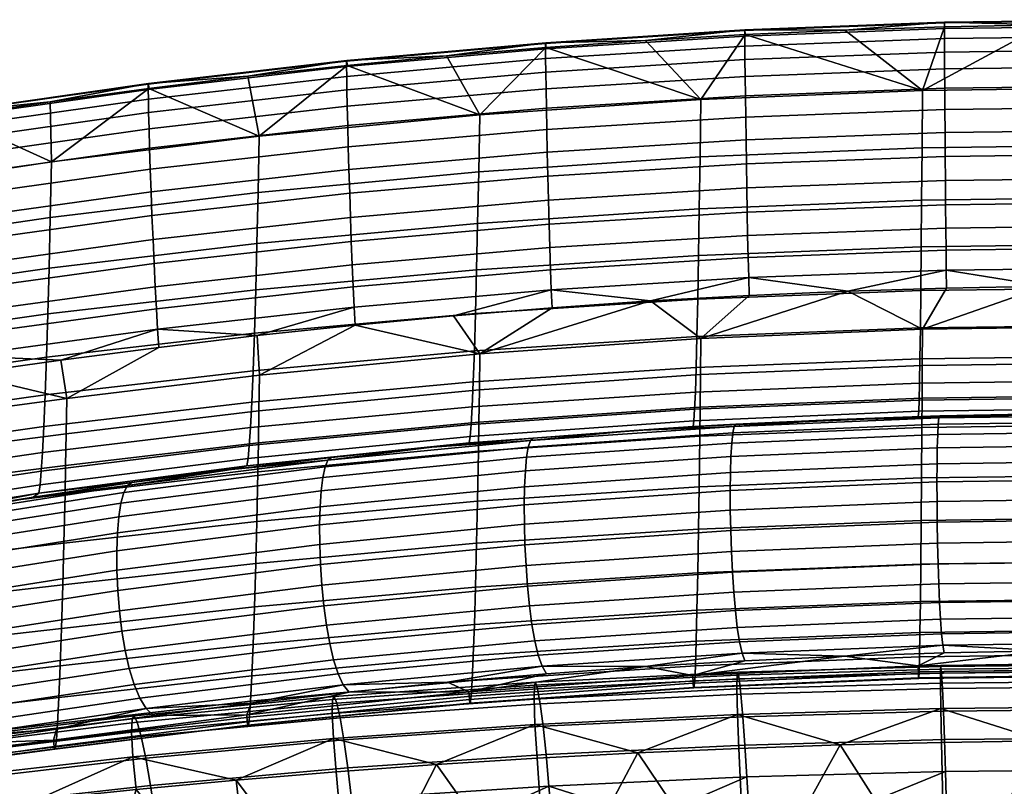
# Model space of a CAD drawing. Header units: millimetres. Extents: x -260 to 260, y -292 to 272.
# Tile 45 of 61: x -143 to -18, y 175 to 272. Entities that reach past the tile are written whole.
import ezdxf

# ---------------------------------------------------------------- set-up
doc = ezdxf.new("R2010")
doc.units = ezdxf.units.MM
for name, color, linetype in [('operadlo', 7, 'Continuous'), ('podnoz', 7, 'Continuous'), ('sedak', 7, 'Continuous')]:
    doc.layers.add(name, color=color, linetype=linetype)

msp = doc.modelspace()

# ---------------------------------------------------------------- meshes
at = {"layer": 'operadlo'}
mesh = msp.add_polyface(dxfattribs=at)
corners = [(-25.33, 271.68, 792.62), (0, 272, 792.55), (0, 272.1, 790.45), (-25.32, 271.77, 790.51), (-25.33, 270.97, 794.42), (0, 271.29, 794.36), (-25.32, 269.71, 795.92), (0, 270.03, 795.85), (-25.32, 267.99, 797.08), (0, 268.31, 797.01), (-25.31, 265.87, 797.9), (0, 266.18, 797.82), (-25.29, 263.41, 798.36), (0, 263.73, 798.28), (-25.27, 260.7, 798.44), (0, 261.01, 798.36), (-25.25, 257.79, 798.12), (0, 258.1, 798.05), (-25.23, 254.77, 797.4), (0, 255.08, 797.33), (-25.2, 251.7, 796.26), (0, 252.01, 796.18), (-25.18, 248.65, 794.68), (0, 248.96, 794.6), (-50.64, 270.71, 792.8), (-50.62, 270.8, 790.68), (-50.64, 270, 794.62), (-50.63, 268.76, 796.12), (-50.62, 267.04, 797.29), (-50.59, 264.92, 798.12), (-50.56, 262.47, 798.58), (-50.53, 259.76, 798.66), (-50.49, 256.86, 798.36), (-50.44, 253.84, 797.64), (-50.39, 250.77, 796.49), (-50.33, 247.72, 794.91), (-12.66, 271.43, 788.08), (-25.31, 271.19, 788.12), (0, 271.51, 788.06), (-37.96, 270.78, 788.19), (-50.6, 270.21, 788.28), (-28.17, 255.84, 743.5), (-56.31, 254.71, 743.97), (-56.22, 261.98, 766.27), (-28.12, 263.14, 765.94), (-28.22, 249.23, 720.84), (-56.41, 248.13, 721.45), (0, 256.22, 743.34), (0, 263.52, 765.83), (0, 249.6, 720.64)]
mesh.append_faces([[corners[k] for k in face] for face in [(0, 1, 2, 3), (4, 5, 1, 0), (6, 7, 5, 4), (8, 9, 7, 6), (10, 11, 9, 8), (12, 13, 11, 10), (14, 15, 13, 12), (16, 17, 15, 14), (18, 19, 17, 16), (20, 21, 19, 18), (22, 23, 21, 20), (24, 0, 3, 25), (26, 4, 0, 24), (27, 6, 4, 26), (28, 8, 6, 27), (29, 10, 8, 28), (30, 12, 10, 29), (31, 14, 12, 30), (32, 16, 14, 31), (33, 18, 16, 32), (34, 20, 18, 33), (35, 22, 20, 34), (3, 36, 37, 37), (2, 38, 36, 36), (3, 37, 39, 39), (25, 39, 40, 40), (3, 2, 36, 36), (25, 3, 39, 39), (41, 42, 43, 44), (45, 46, 42, 41), (47, 41, 44, 48), (49, 45, 41, 47), (39, 44, 40, 40), (44, 43, 40, 40), (44, 39, 37, 37), (44, 36, 48, 48), (38, 48, 36, 36), (37, 36, 44, 44)]])
mesh = msp.add_polyface(dxfattribs=at)
corners = [(-56.25, 227.12, 764.28), (-56.2, 231.71, 774.15), (-84.23, 229.77, 774.67), (-84.29, 225.21, 764.9), (-56.29, 223, 754.31), (-84.35, 221.11, 755.04), (-56.33, 219.3, 744.27), (-84.41, 217.43, 745.09), (-50.09, 237.15, 783.85), (-62.6, 236.45, 784), (-37.57, 237.7, 783.73), (-75.91, 269.1, 793.11), (-50.64, 270.71, 792.8), (-50.62, 270.8, 790.68), (-75.89, 269.18, 790.97), (-75.92, 268.4, 794.94), (-50.64, 270, 794.62), (-75.91, 267.16, 796.45), (-50.63, 268.76, 796.12), (-75.88, 265.45, 797.64), (-50.62, 267.04, 797.29), (-75.85, 263.34, 798.47), (-50.59, 264.92, 798.12), (-75.81, 260.9, 798.94), (-50.56, 262.47, 798.58), (-75.75, 258.19, 799.03), (-50.53, 259.76, 798.66), (-75.69, 255.3, 798.73), (-50.49, 256.86, 798.36), (-75.62, 252.29, 798.01), (-50.44, 253.84, 797.64), (-75.54, 249.22, 796.86), (-50.39, 250.77, 796.49), (-75.46, 246.17, 795.28), (-50.33, 247.72, 794.91), (-75.38, 243.22, 793.23), (-50.28, 244.77, 792.87), (-75.28, 240.42, 790.71), (-50.22, 241.97, 790.35), (-75.19, 237.85, 787.7), (-50.15, 239.41, 787.35), (-50.6, 270.21, 788.28), (-63.24, 269.48, 788.41), (-75.09, 235.58, 784.18), (-51.99, 220.56, 502.96), (-64.66, 220.03, 506.76), (-51.77, 220.83, 505.59), (-56.31, 254.71, 743.97), (-84.39, 252.83, 744.75), (-84.26, 260.04, 766.83), (-56.22, 261.98, 766.27), (-56.41, 248.13, 721.45), (-84.52, 246.29, 722.46), (-56.5, 242.23, 698.74), (-84.65, 240.42, 699.98), (-56.61, 236.69, 674.21), (-84.79, 234.88, 675.69), (-56.71, 231.95, 649.51), (-84.93, 230.14, 651.25), (-56.81, 228.02, 624.67), (-85.07, 226.19, 626.66), (-56.91, 224.9, 599.71), (-85.21, 223.03, 601.96), (-57.01, 222.73, 576.35), (-85.35, 220.81, 578.84), (-57.11, 221.28, 552.94), (-85.48, 219.29, 555.65), (-75.86, 268.59, 788.56), (-57.2, 220.54, 529.49)]
mesh.append_faces([[corners[k] for k in face] for face in [(0, 1, 2, 3), (4, 0, 3, 5), (6, 4, 5, 7), (1, 8, 9, 9), (1, 10, 8, 8), (11, 12, 13, 14), (15, 16, 12, 11), (17, 18, 16, 15), (19, 20, 18, 17), (21, 22, 20, 19), (23, 24, 22, 21), (25, 26, 24, 23), (27, 28, 26, 25), (29, 30, 28, 27), (31, 32, 30, 29), (33, 34, 32, 31), (35, 36, 34, 33), (37, 38, 36, 35), (39, 40, 38, 37), (13, 41, 42, 42), (42, 14, 13, 13), (9, 8, 40, 40), (9, 40, 39, 39), (39, 43, 9, 9), (44, 45, 46, 46), (47, 48, 49, 50), (51, 52, 48, 47), (53, 54, 52, 51), (55, 56, 54, 53), (57, 58, 56, 55), (59, 60, 58, 57), (61, 62, 60, 59), (63, 64, 62, 61), (65, 66, 64, 63), (50, 42, 41, 41), (67, 42, 50, 50), (45, 68, 46, 46)]])
mesh = msp.add_polyface(dxfattribs=at)
corners = [(-84.29, 225.21, 764.9), (-84.23, 229.77, 774.67), (-112.18, 227.06, 775.4), (-112.25, 222.53, 765.76), (-84.35, 221.11, 755.04), (-112.32, 218.47, 756.04), (-62.6, 236.45, 784), (-75.09, 235.58, 784.18), (-87.58, 234.57, 784.4), (-56.2, 231.71, 774.15), (-100.05, 233.39, 784.65), (-101.14, 266.84, 793.52), (-75.91, 269.1, 793.11), (-75.89, 269.18, 790.97), (-101.11, 266.92, 791.37), (-101.14, 266.15, 795.37), (-75.92, 268.4, 794.94), (-101.13, 264.92, 796.9), (-75.91, 267.16, 796.45), (-101.1, 263.22, 798.1), (-75.88, 265.45, 797.64), (-101.06, 261.12, 798.94), (-75.85, 263.34, 798.47), (-101, 258.69, 799.42), (-75.81, 260.9, 798.94), (-100.93, 255.99, 799.52), (-75.75, 258.19, 799.03), (-100.85, 253.11, 799.22), (-75.69, 255.3, 798.73), (-100.75, 250.1, 798.51), (-75.62, 252.29, 798.01), (-100.65, 247.04, 797.37), (-75.54, 249.22, 796.86), (-100.54, 244, 795.78), (-75.46, 246.17, 795.28), (-100.43, 241.04, 793.73), (-75.38, 243.22, 793.23), (-100.3, 238.24, 791.2), (-75.28, 240.42, 790.71), (-100.18, 235.67, 788.18), (-75.19, 237.85, 787.7), (-75.86, 268.59, 788.56), (-88.47, 267.53, 788.73), (-101.07, 266.31, 788.94), (-63.24, 269.48, 788.41), (-84.39, 252.83, 744.75), (-112.36, 250.2, 745.84), (-112.21, 257.34, 767.61), (-84.26, 260.04, 766.83), (-84.52, 246.29, 722.46), (-112.51, 243.72, 723.86), (-84.65, 240.42, 699.98), (-112.67, 237.88, 701.71), (-84.79, 234.88, 675.69), (-112.83, 232.36, 677.77), (-84.93, 230.14, 651.25), (-112.99, 227.61, 653.68), (-85.07, 226.19, 626.66), (-113.16, 223.63, 629.45), (-85.21, 223.03, 601.96), (-113.32, 220.42, 605.1), (-85.35, 220.81, 578.84), (-113.48, 218.13, 582.3), (-56.22, 261.98, 766.27)]
mesh.append_faces([[corners[k] for k in face] for face in [(0, 1, 2, 3), (4, 0, 3, 5), (1, 6, 7, 7), (1, 7, 8, 8), (9, 6, 1, 1), (10, 1, 8, 8), (11, 12, 13, 14), (15, 16, 12, 11), (17, 18, 16, 15), (19, 20, 18, 17), (21, 22, 20, 19), (23, 24, 22, 21), (25, 26, 24, 23), (27, 28, 26, 25), (29, 30, 28, 27), (31, 32, 30, 29), (33, 34, 32, 31), (35, 36, 34, 33), (37, 38, 36, 35), (39, 40, 38, 37), (13, 41, 42, 42), (14, 42, 43, 43), (13, 44, 41, 41), (14, 13, 42, 42), (40, 39, 10, 8), (40, 8, 7, 7), (45, 46, 47, 48), (49, 50, 46, 45), (51, 52, 50, 49), (53, 54, 52, 51), (55, 56, 54, 53), (57, 58, 56, 55), (59, 60, 58, 57), (61, 62, 60, 59), (41, 48, 42, 42), (63, 48, 41, 41), (43, 42, 48, 48)]])
mesh = msp.add_polyface(dxfattribs=at)
corners = [(-112.25, 222.53, 765.76), (-112.18, 227.06, 775.4), (-136.62, 224.08, 776.2), (-136.69, 219.61, 766.72), (-112.32, 218.47, 756.04), (-136.77, 215.6, 757.15), (-112.39, 214.81, 746.24), (-136.84, 211.98, 747.51), (-112.5, 232.06, 784.94), (-124.94, 230.57, 785.25), (-84.23, 229.77, 774.67), (-100.05, 233.39, 784.65), (-126.29, 263.93, 794.05), (-101.14, 266.84, 793.52), (-101.11, 266.92, 791.37), (-126.26, 264, 791.88), (-126.3, 263.25, 795.91), (-101.14, 266.15, 795.37), (-126.28, 262.03, 797.46), (-101.13, 264.92, 796.9), (-126.25, 260.34, 798.67), (-101.1, 263.22, 798.1), (-126.19, 258.25, 799.53), (-101.06, 261.12, 798.94), (-126.12, 255.83, 800.02), (-101, 258.69, 799.42), (-126.03, 253.15, 800.13), (-100.93, 255.99, 799.52), (-125.93, 250.28, 799.84), (-100.85, 253.11, 799.22), (-125.82, 247.28, 799.13), (-100.75, 250.1, 798.51), (-125.69, 244.23, 797.99), (-100.65, 247.04, 797.37), (-125.55, 241.19, 796.41), (-100.54, 244, 795.78), (-125.41, 238.24, 794.36), (-100.43, 241.04, 793.73), (-125.26, 235.44, 791.82), (-100.3, 238.24, 791.2), (-125.1, 232.86, 788.79), (-100.18, 235.67, 788.18), (-113.65, 264.93, 789.17), (-126.21, 263.39, 789.43), (-101.07, 266.31, 788.94), (-103.5, 216.27, 509.1), (-115.74, 215.1, 514.02), (-103.05, 216.6, 511.82), (-112.36, 250.2, 745.84), (-138.72, 247.03, 747.15), (-138.56, 254.08, 768.54), (-112.21, 257.34, 767.61), (-112.51, 243.72, 723.86), (-138.87, 240.61, 725.56), (-112.67, 237.88, 701.71), (-139.03, 234.82, 703.79), (-112.83, 232.36, 677.77), (-139.2, 229.32, 680.28), (-112.99, 227.61, 653.68), (-139.37, 224.56, 656.61), (-85.61, 218.47, 532.44), (-113.78, 215.58, 536.57), (-113.63, 216.51, 559.45), (-85.48, 219.29, 555.65), (-84.26, 260.04, 766.83)]
mesh.append_faces([[corners[k] for k in face] for face in [(0, 1, 2, 3), (4, 0, 3, 5), (6, 4, 5, 7), (1, 8, 9, 2), (10, 11, 1, 1), (8, 1, 11, 11), (12, 13, 14, 15), (16, 17, 13, 12), (18, 19, 17, 16), (20, 21, 19, 18), (22, 23, 21, 20), (24, 25, 23, 22), (26, 27, 25, 24), (28, 29, 27, 26), (30, 31, 29, 28), (32, 33, 31, 30), (34, 35, 33, 32), (36, 37, 35, 34), (38, 39, 37, 36), (40, 41, 39, 38), (15, 42, 43, 43), (14, 44, 42, 42), (15, 14, 42, 42), (40, 8, 41, 41), (9, 8, 40, 40), (8, 11, 41, 41), (45, 46, 47, 47), (48, 49, 50, 51), (52, 53, 49, 48), (54, 55, 53, 52), (56, 57, 55, 54), (58, 59, 57, 56), (60, 61, 62, 63), (64, 51, 44, 44), (42, 51, 43, 43), (51, 42, 44, 44), (61, 47, 46, 46), (60, 47, 61, 61)]])
mesh = msp.add_polyface(dxfattribs=at)
corners = [(-136.69, 219.61, 766.72), (-136.62, 224.08, 776.2), (-160.96, 220.82, 777.11), (-161.02, 216.49, 767.81), (-136.77, 215.6, 757.15), (-161.09, 212.58, 758.42), (-137.36, 228.96, 785.6), (-149.77, 227.24, 785.97), (-124.94, 230.57, 785.25), (-151.35, 260.37, 794.66), (-126.29, 263.93, 794.05), (-126.26, 264, 791.88), (-151.32, 260.43, 792.49), (-151.36, 259.69, 796.53), (-126.3, 263.25, 795.91), (-151.34, 258.49, 798.09), (-126.28, 262.03, 797.46), (-151.29, 256.81, 799.31), (-126.25, 260.34, 798.67), (-151.22, 254.74, 800.18), (-126.19, 258.25, 799.53), (-151.13, 252.33, 800.68), (-126.12, 255.83, 800.02), (-151.03, 249.67, 800.8), (-126.03, 253.15, 800.13), (-150.91, 246.81, 800.52), (-125.93, 250.28, 799.84), (-150.77, 243.84, 799.83), (-125.82, 247.28, 799.13), (-150.62, 240.8, 798.7), (-125.69, 244.23, 797.99), (-150.46, 237.79, 797.12), (-125.55, 241.19, 796.41), (-150.29, 234.85, 795.07), (-125.41, 238.24, 794.36), (-150.12, 232.07, 792.54), (-125.26, 235.44, 791.82), (-149.95, 229.51, 789.52), (-125.1, 232.86, 788.79), (-126.21, 263.39, 789.43), (-138.75, 261.69, 789.72), (-151.25, 259.83, 790.03), (-138.72, 247.03, 747.15), (-164.92, 243.19, 748.74), (-164.78, 250.13, 769.68), (-138.56, 254.08, 768.54), (-138.87, 240.61, 725.56), (-165.06, 236.85, 727.61), (-139.03, 234.82, 703.79), (-165.2, 231.12, 706.31), (-139.2, 229.32, 680.28), (-165.34, 225.64, 683.31), (-113.16, 223.63, 629.45), (-139.53, 220.54, 632.81), (-139.37, 224.56, 656.61), (-112.99, 227.61, 653.68), (-113.32, 220.42, 605.1), (-139.7, 217.27, 608.89), (-113.48, 218.13, 582.3), (-139.86, 214.89, 586.49), (-113.63, 216.51, 559.45), (-140.02, 213.16, 564.04), (-112.21, 257.34, 767.61)]
mesh.append_faces([[corners[k] for k in face] for face in [(0, 1, 2, 3), (4, 0, 3, 5), (1, 6, 7, 7), (1, 7, 2, 2), (8, 6, 1, 1), (9, 10, 11, 12), (13, 14, 10, 9), (15, 16, 14, 13), (17, 18, 16, 15), (19, 20, 18, 17), (21, 22, 20, 19), (23, 24, 22, 21), (25, 26, 24, 23), (27, 28, 26, 25), (29, 30, 28, 27), (31, 32, 30, 29), (33, 34, 32, 31), (35, 36, 34, 33), (37, 38, 36, 35), (11, 39, 40, 40), (41, 12, 40, 40), (12, 11, 40, 40), (37, 6, 38, 38), (38, 6, 8, 8), (37, 7, 6, 6), (42, 43, 44, 45), (46, 47, 43, 42), (48, 49, 47, 46), (50, 51, 49, 48), (52, 53, 54, 55), (56, 57, 53, 52), (58, 59, 57, 56), (60, 61, 59, 58), (40, 45, 41, 41), (39, 45, 40, 40), (39, 62, 45, 45), (45, 44, 41, 41)]])
mesh = msp.add_polyface(dxfattribs=at)
corners = [(-28.14, 228.27, 763.9), (-28.12, 232.88, 773.84), (-56.2, 231.71, 774.15), (-56.25, 227.12, 764.28), (-28.16, 224.14, 753.88), (-56.29, 223, 754.31), (0, 228.66, 763.78), (0, 233.27, 773.73), (0, 224.52, 753.74), (0, 220.8, 743.61), (-28.18, 220.42, 743.77), (-25.05, 238.09, 783.65), (-37.57, 237.7, 783.73), (-12.53, 238.33, 783.6), (0, 238.41, 783.58), (-25.15, 245.7, 792.64), (0, 246.01, 792.57), (0, 248.96, 794.6), (-25.18, 248.65, 794.68), (-25.12, 242.91, 790.13), (0, 243.22, 790.06), (-25.09, 240.35, 787.14), (0, 240.66, 787.07), (-50.28, 244.77, 792.87), (-50.33, 247.72, 794.91), (-50.22, 241.97, 790.35), (-50.15, 239.41, 787.35), (-50.09, 237.15, 783.85), (-28.27, 243.32, 698), (-56.5, 242.23, 698.74), (-56.41, 248.13, 721.45), (-28.22, 249.23, 720.84), (-28.33, 237.77, 673.31), (-56.61, 236.69, 674.21), (-28.38, 233.04, 648.46), (-56.71, 231.95, 649.51), (-28.44, 229.12, 623.47), (-56.81, 228.02, 624.67), (-28.49, 226.03, 598.36), (-56.91, 224.9, 599.71), (-28.54, 223.89, 574.86), (-57.01, 222.73, 576.35), (-28.59, 222.47, 551.3), (-57.11, 221.28, 552.94), (0, 243.69, 697.75), (0, 249.6, 720.64), (0, 238.13, 673.01), (0, 233.4, 648.11), (0, 229.49, 623.07), (0, 226.4, 597.91), (0, 224.28, 574.36), (0, 222.87, 550.75), (0, 222.19, 527.12), (-28.64, 221.78, 527.71)]
mesh.append_faces([[corners[k] for k in face] for face in [(0, 1, 2, 3), (4, 0, 3, 5), (6, 7, 1, 0), (8, 6, 0, 4), (9, 8, 4, 10), (1, 11, 12, 12), (1, 12, 2, 2), (1, 13, 11, 11), (7, 13, 1, 1), (7, 14, 13, 13), (15, 16, 17, 18), (19, 20, 16, 15), (21, 22, 20, 19), (23, 15, 18, 24), (25, 19, 15, 23), (26, 21, 19, 25), (21, 13, 22, 22), (26, 12, 21, 21), (13, 14, 22, 22), (11, 13, 21, 21), (12, 26, 27, 27), (11, 21, 12, 12), (28, 29, 30, 31), (32, 33, 29, 28), (34, 35, 33, 32), (36, 37, 35, 34), (38, 39, 37, 36), (40, 41, 39, 38), (42, 43, 41, 40), (44, 28, 31, 45), (46, 32, 28, 44), (47, 34, 32, 46), (48, 36, 34, 47), (49, 38, 36, 48), (50, 40, 38, 49), (51, 42, 40, 50), (52, 53, 42, 51)]])
mesh = msp.add_polyface(dxfattribs=at)
corners = [(-161.02, 216.49, 767.81), (-160.96, 220.82, 777.11), (-185.16, 217.58, 778.1), (-185.21, 213.54, 768.98), (-161.09, 212.58, 758.42), (-185.25, 209.85, 759.79), (-161.15, 209.05, 748.96), (-185.3, 206.48, 750.53), (-203.34, 219.08, 787.4), (-205.24, 218.51, 786.82), (-199.3, 219.87, 787.65), (-201.34, 219.52, 787.64), (-185.76, 221.91, 787.17), (-209.24, 209.14, 764.78), (-173.75, 223.72, 786.75), (-161.77, 225.51, 786.35), (-149.77, 227.24, 785.97), (-174.11, 228.38, 793.3), (-150.12, 232.07, 792.54), (-150.29, 234.85, 795.07), (-174.3, 231.09, 795.81), (-173.93, 225.91, 790.29), (-149.95, 229.51, 789.52), (-199.76, 226.63, 796.6), (-174.48, 233.96, 797.84), (-199.94, 229.36, 798.59), (-199.59, 224.1, 794.12), (-199.44, 221.82, 791.15), (-154.02, 209.16, 519.37), (-164.99, 207.54, 525.17), (-153.36, 209.58, 522.15), (-165.34, 225.64, 683.31), (-191.23, 221.34, 686.84), (-191.12, 226.78, 709.25), (-165.2, 231.12, 706.31), (-165.49, 220.87, 660.15), (-191.33, 216.56, 664.28), (-165.64, 216.81, 636.86), (-191.43, 212.46, 641.58), (-165.79, 213.46, 613.45), (-191.53, 209.02, 618.78), (-165.93, 210.98, 591.54), (-191.63, 206.42, 597.43), (-166.07, 209.12, 569.56), (-191.72, 204.41, 576.01), (-139.37, 224.56, 656.61), (-139.2, 229.32, 680.28), (-139.53, 220.54, 632.81), (-139.7, 217.27, 608.89), (-139.86, 214.89, 586.49), (-140.02, 213.16, 564.04), (-140.17, 212.09, 541.55), (-166.21, 207.89, 547.55)]
mesh.append_faces([[corners[k] for k in face] for face in [(0, 1, 2, 3), (4, 0, 3, 5), (6, 4, 5, 7), (8, 9, 2, 2), (10, 11, 2, 2), (12, 10, 2, 2), (11, 8, 2, 2), (13, 5, 3, 3), (2, 14, 12, 12), (1, 15, 14, 2), (1, 16, 15, 15), (17, 18, 19, 20), (21, 22, 18, 17), (23, 20, 24, 25), (26, 17, 20, 23), (27, 21, 17, 26), (21, 15, 22, 22), (27, 12, 21, 21), (10, 12, 27, 27), (22, 15, 16, 16), (21, 14, 15, 15), (21, 12, 14, 14), (28, 29, 30, 30), (31, 32, 33, 34), (35, 36, 32, 31), (37, 38, 36, 35), (39, 40, 38, 37), (41, 42, 40, 39), (43, 44, 42, 41), (45, 35, 31, 46), (47, 37, 35, 45), (48, 39, 37, 47), (49, 41, 39, 48), (50, 43, 41, 49), (51, 52, 43, 50), (51, 30, 52, 52), (52, 30, 29, 29)]])
mesh = msp.add_polyface(dxfattribs=at)
corners = [(-28.18, 220.42, 743.77), (-28.16, 224.14, 753.88), (-56.29, 223, 754.31), (-56.33, 219.3, 744.27), (-28.23, 214.02, 723.35), (-56.42, 212.92, 723.97), (-28.27, 208.64, 702.71), (-56.5, 207.55, 703.45), (-28.33, 203.09, 678.02), (-56.61, 202.01, 678.92), (-28.38, 198.35, 653.17), (-56.71, 197.27, 654.22), (-28.44, 194.44, 628.18), (-56.81, 193.34, 629.38), (-28.49, 191.35, 603.08), (-56.91, 190.22, 604.43), (-28.53, 189.46, 581.84), (-57, 188.31, 583.32), (-28.58, 188.6, 560.49), (-57.09, 187.42, 562.1), (-28.6, 188.7, 549.77), (-57.13, 187.49, 551.44), (-28.62, 189.23, 539), (-57.17, 188, 540.74), (-28.65, 190.23, 528.19), (-57.22, 188.98, 529.99), (-38, 191.45, 517.79), (-25.34, 191.87, 517.19), (-26.11, 220.83, 499.29), (-52.16, 219.75, 500.79), (-51.99, 220.56, 502.96), (-26.02, 221.63, 501.43), (-26.18, 219.54, 497.62), (-52.3, 218.45, 499.09), (-26.23, 217.85, 496.41), (-52.4, 216.76, 497.85), (-26.26, 215.82, 495.66), (-52.47, 214.73, 497.07), (-26.27, 213.53, 495.36), (-52.49, 212.44, 496.75), (-26.26, 211.04, 495.52), (-52.48, 209.96, 496.89), (-26.24, 208.44, 496.14), (-52.43, 207.36, 497.49), (-26.19, 205.78, 497.21), (-52.34, 204.71, 498.55), (-52.43, 207.36, 497.49), (-26.24, 208.44, 496.14), (-26.13, 203.15, 498.72), (-52.21, 202.09, 500.07), (-26.04, 200.61, 500.69), (-52.04, 199.57, 502.03), (-25.94, 198.24, 503.1), (-51.84, 197.21, 504.45), (-25.82, 196.11, 505.96), (-51.59, 195.08, 507.33), (-25.68, 194.29, 509.26), (-51.31, 193.27, 510.65), (-25.52, 192.85, 513.01), (-50.99, 191.84, 514.42), (-51.77, 220.83, 505.59), (-38.86, 221.45, 504.68), (-25.92, 221.89, 504.03), (-28.64, 221.78, 527.71), (-57.2, 220.54, 529.49), (-57.11, 221.28, 552.94), (-28.59, 222.47, 551.3)]
mesh.append_faces([[corners[k] for k in face] for face in [(0, 1, 2, 3), (4, 0, 3, 5), (6, 4, 5, 7), (8, 6, 7, 9), (10, 8, 9, 11), (12, 10, 11, 13), (14, 12, 13, 15), (16, 14, 15, 17), (18, 16, 17, 19), (20, 18, 19, 21), (22, 20, 21, 23), (24, 22, 23, 25), (25, 26, 24, 24), (27, 24, 26, 26), (28, 29, 30, 31), (32, 33, 29, 28), (34, 35, 33, 32), (36, 37, 35, 34), (38, 39, 37, 36), (40, 41, 39, 38), (42, 43, 41, 40), (44, 45, 46, 47), (48, 49, 45, 44), (50, 51, 49, 48), (52, 53, 51, 50), (54, 55, 53, 52), (56, 57, 55, 54), (58, 59, 57, 56), (30, 60, 61, 61), (31, 61, 62, 62), (30, 61, 31, 31), (58, 26, 59, 59), (58, 27, 26, 26), (63, 64, 65, 66), (64, 63, 60, 60), (63, 62, 61, 61), (61, 60, 63, 63)]])
mesh = msp.add_polyface(dxfattribs=at)
corners = [(-84.41, 217.43, 745.09), (-84.35, 221.11, 755.04), (-112.32, 218.47, 756.04), (-112.39, 214.81, 746.24), (-84.53, 211.08, 725), (-112.53, 208.52, 726.43), (-84.65, 205.74, 704.69), (-112.67, 203.2, 706.42), (-84.79, 200.2, 680.41), (-112.83, 197.68, 682.48), (-84.93, 195.46, 655.96), (-112.99, 192.93, 658.39), (-85.07, 191.51, 631.38), (-113.16, 188.95, 634.16), (-85.21, 188.35, 606.67), (-113.32, 185.74, 609.81), (-85.33, 186.39, 585.78), (-113.46, 183.71, 589.22), (-85.45, 185.44, 564.78), (-113.6, 182.68, 568.51), (-85.51, 185.49, 554.22), (-113.67, 182.68, 558.1), (-85.57, 185.95, 543.62), (-113.74, 183.1, 547.66), (-100.82, 186.89, 524.44), (-88.34, 188.13, 522.63), (-85.63, 186.9, 532.98), (-75.81, 189.21, 521.06), (-63.23, 190.12, 519.73), (-78.1, 217.94, 503.3), (-103.86, 215.42, 506.84), (-103.5, 216.27, 509.1), (-77.83, 218.77, 505.51), (-78.31, 216.64, 501.55), (-104.15, 214.1, 505.04), (-78.47, 214.94, 500.27), (-104.37, 212.39, 503.72), (-78.57, 212.91, 499.46), (-104.5, 210.36, 502.86), (-78.61, 210.62, 499.11), (-104.56, 208.08, 502.47), (-78.59, 208.15, 499.22), (-104.55, 205.61, 502.55), (-78.52, 205.56, 499.8), (-104.45, 203.04, 503.09), (-78.38, 202.93, 500.84), (-104.28, 200.42, 504.11), (-104.45, 203.04, 503.09), (-78.52, 205.56, 499.8), (-78.19, 200.32, 502.34), (-104.03, 197.83, 505.6), (-77.94, 197.81, 504.31), (-103.69, 195.35, 507.56), (-77.63, 195.47, 506.74), (-103.28, 193.03, 509.99), (-77.27, 193.37, 509.63), (-102.79, 190.96, 512.89), (-76.84, 191.58, 512.98), (-102.21, 189.2, 516.27), (-76.35, 190.17, 516.79), (-101.56, 187.81, 520.12), (-103.05, 216.6, 511.82), (-90.31, 217.92, 509.88), (-77.5, 219.06, 508.19), (-85.48, 219.29, 555.65), (-113.63, 216.51, 559.45), (-113.48, 218.13, 582.3), (-85.35, 220.81, 578.84), (-85.61, 218.47, 532.44)]
mesh.append_faces([[corners[k] for k in face] for face in [(0, 1, 2, 3), (4, 0, 3, 5), (6, 4, 5, 7), (8, 6, 7, 9), (10, 8, 9, 11), (12, 10, 11, 13), (14, 12, 13, 15), (16, 14, 15, 17), (18, 16, 17, 19), (20, 18, 19, 21), (22, 20, 21, 23), (24, 25, 26, 26), (26, 25, 27, 27), (27, 28, 26, 26), (29, 30, 31, 32), (33, 34, 30, 29), (35, 36, 34, 33), (37, 38, 36, 35), (39, 40, 38, 37), (41, 42, 40, 39), (43, 44, 42, 41), (45, 46, 47, 48), (49, 50, 46, 45), (51, 52, 50, 49), (53, 54, 52, 51), (55, 56, 54, 53), (57, 58, 56, 55), (59, 60, 58, 57), (31, 61, 62, 62), (32, 62, 63, 63), (32, 31, 62, 62), (59, 25, 60, 60), (60, 25, 24, 24), (59, 27, 25, 25), (64, 65, 66, 67), (61, 68, 62, 62), (62, 68, 63, 63)]])
mesh = msp.add_polyface(dxfattribs=at)
corners = [(-56.42, 212.92, 723.97), (-56.33, 219.3, 744.27), (-84.41, 217.43, 745.09), (-84.53, 211.08, 725), (-56.5, 207.55, 703.45), (-84.65, 205.74, 704.69), (-56.61, 202.01, 678.92), (-84.79, 200.2, 680.41), (-56.71, 197.27, 654.22), (-84.93, 195.46, 655.96), (-56.81, 193.34, 629.38), (-85.07, 191.51, 631.38), (-56.91, 190.22, 604.43), (-85.21, 188.35, 606.67), (-57, 188.31, 583.32), (-85.33, 186.39, 585.78), (-57.09, 187.42, 562.1), (-85.45, 185.44, 564.78), (-57.13, 187.49, 551.44), (-85.51, 185.49, 554.22), (-57.17, 188, 540.74), (-85.57, 185.95, 543.62), (-57.22, 188.98, 529.99), (-85.63, 186.9, 532.98), (-50.63, 190.87, 518.64), (-63.23, 190.12, 519.73), (-38, 191.45, 517.79), (-52.16, 219.75, 500.79), (-78.1, 217.94, 503.3), (-77.83, 218.77, 505.51), (-51.99, 220.56, 502.96), (-52.3, 218.45, 499.09), (-78.31, 216.64, 501.55), (-52.4, 216.76, 497.85), (-78.47, 214.94, 500.27), (-52.47, 214.73, 497.07), (-78.57, 212.91, 499.46), (-52.49, 212.44, 496.75), (-78.61, 210.62, 499.11), (-52.48, 209.96, 496.89), (-78.59, 208.15, 499.22), (-52.43, 207.36, 497.49), (-78.52, 205.56, 499.8), (-52.34, 204.71, 498.55), (-78.38, 202.93, 500.84), (-78.52, 205.56, 499.8), (-52.43, 207.36, 497.49), (-52.21, 202.09, 500.07), (-78.19, 200.32, 502.34), (-52.04, 199.57, 502.03), (-77.94, 197.81, 504.31), (-51.84, 197.21, 504.45), (-77.63, 195.47, 506.74), (-51.59, 195.08, 507.33), (-77.27, 193.37, 509.63), (-51.31, 193.27, 510.65), (-76.84, 191.58, 512.98), (-50.99, 191.84, 514.42), (-76.35, 190.17, 516.79), (-77.5, 219.06, 508.19), (-64.66, 220.03, 506.76), (-75.81, 189.21, 521.06), (-57.2, 220.54, 529.49), (-85.61, 218.47, 532.44), (-85.48, 219.29, 555.65), (-57.11, 221.28, 552.94)]
mesh.append_faces([[corners[k] for k in face] for face in [(0, 1, 2, 3), (4, 0, 3, 5), (6, 4, 5, 7), (8, 6, 7, 9), (10, 8, 9, 11), (12, 10, 11, 13), (14, 12, 13, 15), (16, 14, 15, 17), (18, 16, 17, 19), (20, 18, 19, 21), (22, 20, 21, 23), (24, 22, 25, 25), (23, 25, 22, 22), (26, 22, 24, 24), (27, 28, 29, 30), (31, 32, 28, 27), (33, 34, 32, 31), (35, 36, 34, 33), (37, 38, 36, 35), (39, 40, 38, 37), (41, 42, 40, 39), (43, 44, 45, 46), (47, 48, 44, 43), (49, 50, 48, 47), (51, 52, 50, 49), (53, 54, 52, 51), (55, 56, 54, 53), (57, 58, 56, 55), (29, 59, 60, 60), (60, 30, 29, 29), (57, 25, 58, 58), (57, 24, 25, 25), (57, 26, 24, 24), (25, 61, 58, 58), (62, 63, 64, 65), (62, 60, 59, 59), (62, 59, 63, 63)]])
mesh = msp.add_polyface(dxfattribs=at)
corners = [(0, 214.39, 723.14), (0, 220.8, 743.61), (-28.18, 220.42, 743.77), (-28.23, 214.02, 723.35), (0, 209.01, 702.46), (-28.27, 208.64, 702.71), (0, 203.45, 677.73), (-28.33, 203.09, 678.02), (0, 198.72, 652.83), (-28.38, 198.35, 653.17), (0, 194.81, 627.78), (-28.44, 194.44, 628.18), (0, 191.72, 602.62), (-28.49, 191.35, 603.08), (0, 189.84, 581.34), (-28.53, 189.46, 581.84), (0, 189, 559.96), (-28.58, 188.6, 560.49), (0, 189.1, 549.21), (-28.6, 188.7, 549.77), (0, 189.64, 538.42), (-28.62, 189.23, 539), (0, 190.65, 527.59), (-28.65, 190.23, 528.19), (-12.67, 192.12, 516.82), (-25.34, 191.87, 517.19), (0, 192.2, 516.7), (0, 221.19, 498.8), (-26.11, 220.83, 499.29), (-26.02, 221.63, 501.43), (0, 221.99, 500.92), (0, 219.91, 497.14), (-26.18, 219.54, 497.62), (0, 218.21, 495.94), (-26.23, 217.85, 496.41), (0, 216.18, 495.19), (-26.26, 215.82, 495.66), (0, 213.89, 494.91), (-26.27, 213.53, 495.36), (0, 211.4, 495.07), (-26.26, 211.04, 495.52), (0, 208.8, 495.7), (-26.24, 208.44, 496.14), (0, 206.14, 496.77), (-26.19, 205.78, 497.21), (-26.24, 208.44, 496.14), (0, 208.8, 495.7), (0, 203.5, 498.28), (-26.13, 203.15, 498.72), (0, 200.96, 500.25), (-26.04, 200.61, 500.69), (0, 198.59, 502.66), (-25.94, 198.24, 503.1), (0, 196.46, 505.51), (-25.82, 196.11, 505.96), (0, 194.63, 508.8), (-25.68, 194.29, 509.26), (0, 193.19, 512.53), (-25.52, 192.85, 513.01), (-12.96, 222.15, 503.64), (-25.92, 221.89, 504.03), (0, 222.24, 503.51), (0, 222.19, 527.12), (-28.64, 221.78, 527.71)]
mesh.append_faces([[corners[k] for k in face] for face in [(0, 1, 2, 3), (4, 0, 3, 5), (6, 4, 5, 7), (8, 6, 7, 9), (10, 8, 9, 11), (12, 10, 11, 13), (14, 12, 13, 15), (16, 14, 15, 17), (18, 16, 17, 19), (20, 18, 19, 21), (22, 20, 21, 23), (23, 24, 22, 22), (23, 25, 24, 24), (22, 24, 26, 26), (27, 28, 29, 30), (31, 32, 28, 27), (33, 34, 32, 31), (35, 36, 34, 33), (37, 38, 36, 35), (39, 40, 38, 37), (41, 42, 40, 39), (43, 44, 45, 46), (47, 48, 44, 43), (49, 50, 48, 47), (51, 52, 50, 49), (53, 54, 52, 51), (55, 56, 54, 53), (57, 58, 56, 55), (59, 29, 60, 60), (30, 29, 59, 59), (59, 61, 30, 30), (57, 24, 58, 58), (58, 24, 25, 25), (57, 26, 24, 24), (62, 59, 63, 63), (62, 61, 59, 59), (60, 63, 59, 59)]])
mesh = msp.add_polyface(dxfattribs=at)
corners = [(-112.53, 208.52, 726.43), (-112.39, 214.81, 746.24), (-136.84, 211.98, 747.51), (-136.98, 205.74, 728.02), (-112.67, 203.2, 706.42), (-137.12, 200.46, 708.33), (-112.83, 197.68, 682.48), (-137.29, 194.96, 684.78), (-112.99, 192.93, 658.39), (-137.46, 190.2, 661.08), (-113.16, 188.95, 634.16), (-137.63, 186.19, 637.24), (-113.32, 185.74, 609.81), (-137.79, 182.92, 613.29), (-113.46, 183.71, 589.22), (-137.94, 180.82, 593.02), (-113.6, 182.68, 568.51), (-138.08, 179.7, 572.65), (-113.67, 182.68, 558.1), (-138.15, 179.64, 562.41), (-113.74, 183.1, 547.66), (-138.22, 179.99, 552.12), (-113.81, 183.99, 537.16), (-138.29, 180.81, 541.79), (-85.63, 186.9, 532.98), (-85.57, 185.95, 543.62), (-100.82, 186.89, 524.44), (-113.25, 185.48, 526.49), (-125.62, 183.91, 528.78), (-103.86, 215.42, 506.84), (-129.38, 212.18, 511.41), (-128.92, 213.07, 513.72), (-103.5, 216.27, 509.1), (-104.15, 214.1, 505.04), (-129.75, 210.84, 509.58), (-104.37, 212.39, 503.72), (-130.03, 209.11, 508.21), (-104.5, 210.36, 502.86), (-130.21, 207.07, 507.3), (-104.56, 208.08, 502.47), (-130.29, 204.79, 506.87), (-104.55, 205.61, 502.55), (-130.27, 202.34, 506.91), (-104.45, 203.04, 503.09), (-130.16, 199.78, 507.42), (-104.28, 200.42, 504.11), (-129.95, 197.18, 508.41), (-130.16, 199.78, 507.42), (-104.45, 203.04, 503.09), (-104.03, 197.83, 505.6), (-129.64, 194.62, 509.87), (-103.69, 195.35, 507.56), (-129.23, 192.17, 511.82), (-103.28, 193.03, 509.99), (-128.71, 189.89, 514.24), (-102.79, 190.96, 512.89), (-128.09, 187.85, 517.15), (-102.21, 189.2, 516.27), (-127.37, 186.13, 520.54), (-101.56, 187.81, 520.12), (-126.55, 184.8, 524.42), (-128.36, 213.43, 516.48), (-115.74, 215.1, 514.02), (-113.78, 215.58, 536.57), (-140.17, 212.09, 541.55), (-140.02, 213.16, 564.04), (-113.63, 216.51, 559.45)]
mesh.append_faces([[corners[k] for k in face] for face in [(0, 1, 2, 3), (4, 0, 3, 5), (6, 4, 5, 7), (8, 6, 7, 9), (10, 8, 9, 11), (12, 10, 11, 13), (14, 12, 13, 15), (16, 14, 15, 17), (18, 16, 17, 19), (20, 18, 19, 21), (22, 20, 21, 23), (24, 25, 20, 22), (26, 22, 27, 27), (27, 22, 28, 28), (24, 22, 26, 26), (29, 30, 31, 32), (33, 34, 30, 29), (35, 36, 34, 33), (37, 38, 36, 35), (39, 40, 38, 37), (41, 42, 40, 39), (43, 44, 42, 41), (45, 46, 47, 48), (49, 50, 46, 45), (51, 52, 50, 49), (53, 54, 52, 51), (55, 56, 54, 53), (57, 58, 56, 55), (59, 60, 58, 57), (31, 61, 62, 62), (32, 31, 62, 62), (59, 27, 60, 60), (60, 27, 28, 28), (26, 27, 59, 59), (63, 64, 65, 66), (62, 61, 63, 63), (64, 63, 61, 61)]])
mesh = msp.add_polyface(dxfattribs=at)
corners = [(-136.84, 211.98, 747.51), (-136.77, 215.6, 757.15), (-161.09, 212.58, 758.42), (-161.15, 209.05, 748.96), (-136.98, 205.74, 728.02), (-161.28, 202.91, 729.85), (-137.12, 200.46, 708.33), (-161.41, 197.68, 710.54), (-137.29, 194.96, 684.78), (-161.56, 192.2, 687.46), (-137.46, 190.2, 661.08), (-161.72, 187.43, 664.22), (-137.63, 186.19, 637.24), (-161.87, 183.38, 640.85), (-137.79, 182.92, 613.29), (-162.02, 180.04, 617.36), (-137.94, 180.82, 593.02), (-162.15, 177.86, 597.49), (-138.08, 179.7, 572.65), (-162.28, 176.59, 577.52), (-138.15, 179.64, 562.41), (-162.35, 176.43, 567.48), (-138.22, 179.99, 552.12), (-162.41, 176.65, 557.4), (-138.29, 180.81, 541.79), (-162.47, 177.31, 547.27), (-150.16, 180.39, 534.06), (-137.92, 182.21, 531.31), (-125.62, 183.91, 528.78), (-113.81, 183.99, 537.16), (-129.38, 212.18, 511.41), (-154.57, 208.23, 517.05), (-154.02, 209.16, 519.37), (-128.92, 213.07, 513.72), (-129.75, 210.84, 509.58), (-155.02, 206.86, 515.19), (-130.03, 209.11, 508.21), (-155.35, 205.11, 513.79), (-130.21, 207.07, 507.3), (-155.56, 203.06, 512.85), (-130.29, 204.79, 506.87), (-155.67, 200.78, 512.38), (-130.27, 202.34, 506.91), (-155.66, 198.34, 512.38), (-130.16, 199.78, 507.42), (-155.53, 195.8, 512.85), (-129.95, 197.18, 508.41), (-155.28, 193.24, 513.8), (-155.53, 195.8, 512.85), (-130.16, 199.78, 507.42), (-129.64, 194.62, 509.87), (-154.91, 190.72, 515.23), (-129.23, 192.17, 511.82), (-154.43, 188.31, 517.15), (-128.71, 189.89, 514.24), (-153.82, 186.08, 519.54), (-128.09, 187.85, 517.15), (-153.09, 184.11, 522.43), (-127.37, 186.13, 520.54), (-152.24, 182.46, 525.81), (-126.55, 184.8, 524.42), (-151.27, 181.19, 529.69), (-140.9, 211.59, 519.19), (-128.36, 213.43, 516.48), (-153.36, 209.58, 522.15), (-140.17, 212.09, 541.55)]
mesh.append_faces([[corners[k] for k in face] for face in [(0, 1, 2, 3), (4, 0, 3, 5), (6, 4, 5, 7), (8, 6, 7, 9), (10, 8, 9, 11), (12, 10, 11, 13), (14, 12, 13, 15), (16, 14, 15, 17), (18, 16, 17, 19), (20, 18, 19, 21), (22, 20, 21, 23), (24, 22, 23, 25), (25, 26, 24, 24), (24, 27, 28, 29), (24, 26, 27, 27), (30, 31, 32, 33), (34, 35, 31, 30), (36, 37, 35, 34), (38, 39, 37, 36), (40, 41, 39, 38), (42, 43, 41, 40), (44, 45, 43, 42), (46, 47, 48, 49), (50, 51, 47, 46), (52, 53, 51, 50), (54, 55, 53, 52), (56, 57, 55, 54), (58, 59, 57, 56), (60, 61, 59, 58), (33, 62, 63, 63), (32, 64, 62, 62), (32, 62, 33, 33), (27, 26, 61, 61), (60, 27, 61, 61), (28, 27, 60, 60), (62, 65, 63, 63), (65, 62, 64, 64)]])
at = {"layer": 'podnoz'}
mesh = msp.add_polyface(dxfattribs=at)
corners = [(-165.27, 205.92, 546.55), (-201.64, 198.3, 558.17), (-165.32, 204.63, 525.59), (-227.99, 191.49, 545.61), (-201.55, 200.29, 590.49), (-227.88, 194.29, 590.93), (-202.67, 205.16, 590.2), (-228.99, 199.15, 590.63), (-227.88, 194.29, 590.93), (-201.55, 200.29, 590.49), (-202.75, 203.17, 557.87), (-202.67, 205.16, 590.2), (-201.55, 200.29, 590.49), (-201.64, 198.3, 558.17), (-166.39, 210.79, 546.25), (-202.75, 203.17, 557.87), (-201.64, 198.3, 558.17), (-165.27, 205.92, 546.55), (-166.44, 209.5, 525.29), (-166.39, 210.79, 546.25), (-165.27, 205.92, 546.55), (-165.32, 204.63, 525.59), (-229.11, 196.36, 545.31), (-166.44, 209.5, 525.29), (-165.32, 204.63, 525.59), (-227.99, 191.49, 545.61), (-166.39, 210.79, 546.25), (-166.44, 209.5, 525.29), (-202.75, 203.17, 557.87), (-229.11, 196.36, 545.31), (-202.67, 205.16, 590.2), (-228.99, 199.15, 590.63), (-226.18, 220.66, 111.03), (-226, 222.65, 111.26), (-226, 210.58, 216.13), (-226.18, 208.59, 215.9), (-226.18, 212.56, 216.36), (-226.18, 200.49, 321.23), (-226, 198.5, 321), (-226.18, 196.51, 320.77), (-226, 195.04, 354.89), (-226, 196.66, 337.93), (-226.18, 198.65, 338.13), (-226.18, 197.04, 355.06), (-226.18, 193.05, 354.71), (-226.18, 194.67, 337.73), (-226, 193.64, 371.86), (-226.18, 195.64, 372.01), (-226.18, 191.65, 371.71), (-226, 192.46, 388.85), (-226.18, 194.46, 388.98), (-226.18, 190.47, 388.72), (-226, 191.5, 405.85), (-226.18, 193.5, 405.95), (-226, 190.76, 422.87), (-226.18, 192.76, 422.94), (-226, 190.25, 439.89), (-226.18, 192.25, 439.94), (-226, 190.96, 525.03), (-226, 190.38, 508.01), (-226.18, 192.38, 507.96), (-226.18, 192.96, 524.95), (-226, 191.77, 542.05), (-226.18, 193.76, 541.94), (-226, 192.79, 559.05), (-226.18, 194.79, 558.91), (-226, 194.04, 576.03), (-226.18, 196.03, 575.87), (-226.18, 192.04, 576.19), (-226.18, 190.79, 559.18), (-226, 195.5, 593), (-226.18, 197.49, 592.81), (-226.18, 193.51, 593.19), (166.44, 209.5, 525.29), (165.32, 204.63, 525.59), (165.27, 205.92, 546.55), (166.39, 210.79, 546.25)]
mesh.append_faces([[corners[k] for k in face] for face in [(0, 1, 2, 2), (3, 2, 1, 1), (4, 5, 1, 1), (3, 1, 5, 5), (6, 7, 8, 9), (10, 11, 12, 13), (14, 15, 16, 17), (18, 19, 20, 21), (22, 23, 24, 25), (26, 27, 28, 28), (29, 28, 27, 27), (30, 28, 31, 31), (29, 31, 28, 28), (32, 33, 34, 35), (34, 36, 37, 38), (35, 34, 38, 39), (40, 41, 42, 43), (44, 45, 41, 40), (46, 40, 43, 47), (48, 44, 40, 46), (49, 46, 47, 50), (51, 48, 46, 49), (52, 49, 50, 53), (54, 52, 53, 55), (56, 54, 55, 57), (58, 59, 60, 61), (62, 58, 61, 63), (64, 62, 63, 65), (66, 64, 65, 67), (68, 69, 64, 66), (70, 66, 67, 71), (72, 68, 66, 70), (39, 38, 41, 45), (38, 37, 42, 41), (73, 74, 75, 76)]])
at = {"layer": 'sedak'}
mesh = msp.add_polyface(dxfattribs=at)
corners = [(-89.74, 177.7, 377.89), (-76.98, 178.51, 376.53), (-75.59, 157.78, 379.52), (-50.44, 158.73, 377.63), (-38.55, 180.2, 373.7), (-25.23, 159.31, 376.49), (-25.71, 180.51, 373.17), (-64.2, 179.2, 375.38), (-12.86, 180.7, 372.86), (0, 159.5, 376.11), (0, 180.76, 372.75), (-51.38, 179.76, 374.43), (-84.79, 134.63, 421.18), (-56.61, 135.79, 419.17), (-62.59, 170.86, 410), (-75.08, 170.24, 410.95), (-28.33, 136.49, 417.9), (0, 136.73, 417.46), (-12.53, 172.22, 407.82), (-25.06, 172.05, 408.1), (-37.58, 171.77, 408.57), (-50.1, 171.37, 409.2), (-87.54, 169.5, 412.05), (0, 172.28, 407.72), (-51.65, 187.28, 377.35), (-51.57, 184.05, 374.81), (-77.25, 182.78, 376.93), (-77.37, 186, 379.47), (-51.62, 189.05, 381.47), (-77.33, 187.77, 383.56), (-51.51, 189.41, 386.3), (-77.17, 188.14, 388.35), (-51.34, 188.56, 391.38), (-76.92, 187.31, 393.38), (-51.13, 186.64, 396.32), (-76.6, 185.4, 398.26), (-50.88, 183.77, 400.76), (-76.23, 182.56, 402.65), (-50.62, 180.17, 404.45), (-75.85, 178.98, 406.28), (-50.37, 176.15, 407.19), (-75.48, 174.98, 408.98), (-25.84, 188.03, 376.07), (-25.8, 184.8, 373.53), (-25.83, 189.8, 380.2), (-25.78, 190.15, 385.05), (-25.69, 189.29, 390.16), (-25.59, 187.36, 395.12), (-25.46, 184.48, 399.59), (-25.33, 180.87, 403.31), (-25.2, 176.83, 406.07), (0, 188.28, 375.64), (0, 185.05, 373.11), (0, 190.04, 379.77), (0, 190.39, 384.63), (0, 189.53, 389.74), (0, 187.59, 394.71), (0, 184.71, 399.19), (0, 181.1, 402.91), (0, 177.06, 405.68), (-102.82, 180.99, 379.9)]
mesh.append_faces([[corners[k] for k in face] for face in [(0, 1, 2, 2), (3, 4, 5, 5), (5, 4, 6, 6), (2, 7, 3, 3), (5, 8, 9, 9), (10, 9, 8, 8), (8, 5, 6, 6), (7, 11, 3, 3), (7, 2, 1, 1), (11, 4, 3, 3), (12, 13, 14, 15), (16, 17, 18, 19), (13, 16, 20, 21), (12, 15, 22, 22), (13, 21, 14, 14), (16, 19, 20, 20), (17, 23, 18, 18), (24, 25, 26, 27), (28, 24, 27, 29), (30, 28, 29, 31), (32, 30, 31, 33), (34, 32, 33, 35), (36, 34, 35, 37), (38, 36, 37, 39), (40, 38, 39, 41), (42, 43, 25, 24), (44, 42, 24, 28), (45, 44, 28, 30), (46, 45, 30, 32), (47, 46, 32, 34), (48, 47, 34, 36), (49, 48, 36, 38), (50, 49, 38, 40), (51, 52, 43, 42), (53, 51, 42, 44), (54, 53, 44, 45), (55, 54, 45, 46), (56, 55, 46, 47), (57, 56, 47, 48), (58, 57, 48, 49), (59, 58, 49, 50), (1, 0, 26, 26), (7, 1, 26, 26), (11, 7, 25, 25), (6, 4, 43, 43), (8, 6, 43, 43), (10, 8, 52, 52), (4, 11, 25, 25), (0, 60, 26, 26), (4, 25, 43, 43), (8, 43, 52, 52), (25, 7, 26, 26), (40, 41, 14, 14), (40, 21, 20, 50), (50, 19, 18, 59), (14, 41, 15, 15), (21, 40, 14, 14), (19, 50, 20, 20), (22, 15, 41, 41)]])
mesh = msp.add_polyface(dxfattribs=at)
corners = [(-164.8, 170.35, 390.27), (-152.96, 171.81, 387.81), (-154.18, 152.35, 390.47), (-112.86, 155.67, 383.75), (-133.57, 154.14, 386.85), (-127.81, 174.54, 383.22), (-140.42, 173.23, 385.41), (-115.16, 175.72, 381.24), (-100.65, 156.45, 382.18), (-102.47, 176.77, 379.46), (-89.74, 177.7, 377.89), (-75.59, 157.78, 379.52), (-161.23, 129.08, 429.31), (-149.55, 164.11, 419.32), (-161.25, 162.76, 420.82), (-112.83, 133.01, 423.84), (-99.98, 168.65, 413.29), (-112.41, 167.69, 414.66), (-124.8, 166.61, 416.14), (-84.79, 134.63, 421.18), (-87.54, 169.5, 412.05), (-151.56, 175.58, 411.95), (-152.2, 178.23, 408), (-175.75, 174.62, 411.86), (-175.06, 172.11, 415.52), (-150.89, 172.25, 415.21), (-174.35, 168.96, 418.52), (-150.23, 168.53, 417.6), (-173.65, 165.46, 420.72), (-128.41, 181.79, 386.2), (-128.24, 178.67, 383.7), (-153.44, 175.79, 388.34), (-153.63, 178.78, 390.77), (-128.34, 183.51, 390.16), (-153.54, 180.43, 394.58), (-128.08, 183.88, 394.75), (-153.24, 180.78, 398.98), (-127.68, 183.09, 399.56), (-152.78, 180, 403.57), (-127.18, 181.25, 404.19), (-126.61, 178.52, 408.36), (-126.01, 175.06, 411.79), (-125.42, 171.2, 414.31), (-102.98, 184.17, 382.42), (-102.82, 180.99, 379.9), (-102.92, 185.93, 386.46), (-102.71, 186.31, 391.18), (-102.38, 185.5, 396.12), (-101.96, 183.62, 400.9), (-101.49, 180.82, 405.2), (-100.99, 177.29, 408.75), (-100.5, 173.34, 411.37), (-77.37, 186, 379.47), (-77.25, 182.78, 376.93), (-77.33, 187.77, 383.56), (-77.17, 188.14, 388.35), (-76.92, 187.31, 393.38), (-76.6, 185.4, 398.26), (-76.23, 182.56, 402.65), (-75.85, 178.98, 406.28), (-75.48, 174.98, 408.98), (-177.11, 172.49, 393.48), (-137.18, 165.42, 417.71)]
mesh.append_faces([[corners[k] for k in face] for face in [(0, 1, 2, 2), (3, 4, 5, 5), (4, 2, 1, 1), (4, 1, 6, 6), (7, 8, 3, 3), (4, 6, 5, 5), (3, 5, 7, 7), (8, 7, 9, 9), (8, 9, 10, 10), (11, 8, 10, 10), (12, 13, 14, 14), (15, 16, 17, 17), (17, 18, 15, 15), (15, 19, 20, 16), (21, 22, 23, 24), (25, 21, 24, 26), (27, 25, 26, 28), (29, 30, 31, 32), (33, 29, 32, 34), (35, 33, 34, 36), (37, 35, 36, 38), (39, 37, 38, 22), (40, 39, 22, 21), (41, 40, 21, 25), (42, 41, 25, 27), (43, 44, 30, 29), (45, 43, 29, 33), (46, 45, 33, 35), (47, 46, 35, 37), (48, 47, 37, 39), (49, 48, 39, 40), (50, 49, 40, 41), (51, 50, 41, 42), (52, 53, 44, 43), (54, 52, 43, 45), (55, 54, 45, 46), (56, 55, 46, 47), (57, 56, 47, 48), (58, 57, 48, 49), (59, 58, 49, 50), (60, 59, 50, 51), (31, 1, 0, 0), (30, 6, 31, 31), (5, 6, 30, 30), (9, 7, 44, 44), (10, 9, 44, 44), (7, 5, 30, 30), (31, 6, 1, 1), (0, 61, 31, 31), (42, 27, 62, 62), (51, 42, 17, 17), (60, 51, 20, 20), (44, 7, 30, 30), (13, 27, 14, 14), (27, 13, 62, 62), (18, 42, 62, 62), (16, 51, 17, 17), (20, 51, 16, 16), (18, 17, 42, 42)]])

doc.saveas('drawing.dxf')
